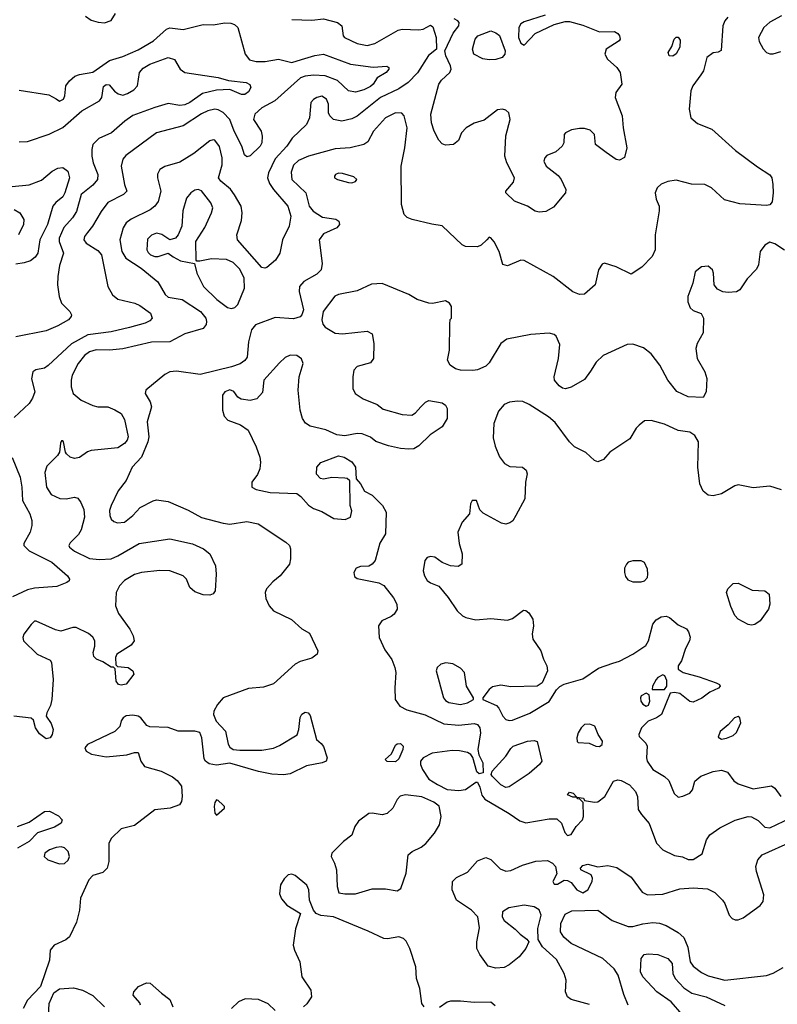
# Model space of a CAD drawing. Extents: x 1173079 to 1307053, y 522583 to 678478.
# Tile 142 of 256: x 1242427 to 1246959, y 544521 to 550411. Entities that reach past the tile are written whole.
import ezdxf

# ---------------------------------------------------------------- set-up
doc = ezdxf.new("R2010")
doc.units = 0

msp = doc.modelspace()

# ---------------------------------------------------------------- linework, layer by layer
at = {"layer": '0CON20XD'}
for points in [[(1242821.7, 550431.7), (1242855, 550408.8), (1242895.8, 550395.8), (1242935, 550392), (1242975, 550407.1), (1243001.3, 550448.7)], [(1245570.9, 550439.1), (1245445, 550398.9), (1245425, 550387.2), (1245412.1, 550365), (1245411.9, 550305), (1245425, 550270.5), (1245445, 550259.1), (1245511.2, 550328.8), (1245625, 550381.4), (1245689.5, 550400.5), (1245715, 550400), (1245795, 550377.8), (1245895, 550337.9), (1245985, 550340), (1246005, 550329.2), (1246015.4, 550315.4), (1246018.6, 550295), (1246012.5, 550285), (1245935.8, 550235), (1245926.9, 550205), (1245942.9, 550175), (1246000, 550125), (1246018.1, 550095), (1246030, 550025), (1245994.1, 549975.9), (1245990, 549945), (1246031.1, 549835), (1246036.1, 549765), (1246058.1, 549645), (1246044.2, 549585.8), (1246015, 549570.8), (1245995, 549574.4), (1245935, 549616.2), (1245871.4, 549665), (1245865.6, 549725), (1245839.9, 549749.9), (1245805, 549760), (1245775, 549760.7), (1245727.4, 549752.6), (1245692.5, 549735), (1245684.3, 549725), (1245681.4, 549675), (1245672.9, 549655), (1245635, 549621.1), (1245580.9, 549599.1), (1245568, 549585), (1245562.5, 549565), (1245575.8, 549535), (1245648.1, 549478.1), (1245667.1, 549455), (1245693.1, 549395), (1245692.2, 549375), (1245619.8, 549290.2), (1245575, 549264.3), (1245535, 549259.4)], [(1246985, 550433.6), (1246915, 550395.5), (1246877.5, 550365), (1246846, 550305), (1246850.9, 550280.9), (1246875, 550236.7), (1246894.4, 550214.4), (1246915, 550206), (1246935, 550206.2), (1246979.3, 550220.7)], [(1244055, 550413.2), (1244175, 550407.5), (1244245, 550416.4), (1244328, 550395), (1244354, 550375), (1244362, 550315), (1244370, 550305), (1244445, 550268.2), (1244505, 550257.1), (1244551.2, 550268.8), (1244690.8, 550349.2), (1244715.4, 550354.6), (1244815, 550349.5), (1244840, 550355), (1244885, 550377.5), (1244897.7, 550367.7), (1244918.6, 550305), (1244920, 550235), (1244873.2, 550196.8), (1244807.7, 550092.3), (1244750, 550035), (1244695, 549998.4), (1244585.4, 549945), (1244445, 549834.6), (1244415, 549818.5), (1244355, 549804.6), (1244305, 549813.3), (1244282.9, 549835), (1244274.5, 549854.5), (1244274.5, 549905), (1244262.5, 549935), (1244235, 549952.9), (1244204.7, 549945.3), (1244185, 549934.2), (1244169.2, 549915), (1244160, 549825), (1244142, 549785), (1244057.6, 549702.4), (1244024.6, 549655), (1243955, 549579.6), (1243914.7, 549495), (1243910, 549465), (1243920.6, 549430.6), (1243944.5, 549395), (1244031.5, 549295), (1244048.2, 549235), (1244039.5, 549175), (1243999.1, 549095), (1243983.1, 549015), (1243957, 548973), (1243905, 548929.4), (1243894.3, 548924.3), (1243875, 548928.1), (1243729.2, 549095), (1243726.2, 549125), (1243755, 549210), (1243758.9, 549255), (1243752, 549295), (1243712.6, 549362.6), (1243687.5, 549397.5), (1243630, 549445), (1243617.3, 549465), (1243638.1, 549541.9), (1243638.7, 549585), (1243622, 549652), (1243595, 549690), (1243585, 549692.9), (1243563.8, 549686.2), (1243469, 549611), (1243385, 549558.1), (1243295, 549532.5), (1243265.4, 549514.6), (1243252.1, 549487.9), (1243250.9, 549465), (1243272.2, 549385), (1243255, 549323.1), (1243235, 549295.5), (1243207.1, 549272.9), (1243095, 549218.5), (1243064.7, 549195.3), (1243046.4, 549165), (1243026.9, 549095), (1243037.3, 549025), (1243061.5, 548985), (1243153.6, 548925), (1243252.9, 548842.9), (1243298, 548768), (1243315, 548751.1), (1243398.2, 548738.2), (1243508.1, 548665), (1243540, 548625), (1243545.7, 548605), (1243542.5, 548587.5), (1243525, 548564), (1243415, 548532.1), (1243325, 548484.7), (1243215, 548481.6), (1243045, 548441.3), (1242965, 548434.7), (1242885, 548436.4), (1242845, 548424.7), (1242815, 548401.3), (1242776.7, 548355), (1242742, 548285), (1242735.4, 548255), (1242736.2, 548215), (1242747.5, 548175), (1242795.3, 548135.3), (1242865, 548103.5), (1242895, 548095.6), (1242955, 548094.3), (1242996.4, 548076.4), (1243035, 548055.8), (1243055, 548020), (1243075.6, 547915), (1243070.6, 547895), (1243055, 547875.7), (1243015, 547849.2), (1242855, 547834.2), (1242833.6, 547826.4), (1242785, 547792), (1242755, 547786), (1242730, 547795), (1242708, 547815), (1242701.2, 547825), (1242690, 547885), (1242685, 547892.5), (1242678.3, 547891.7), (1242671.7, 547878.3), (1242666.2, 547825), (1242654.2, 547805), (1242590.2, 547739.8), (1242578, 547702), (1242588.2, 547615), (1242615, 547570), (1242666.6, 547546.6), (1242705, 547544.4), (1242755, 547554), (1242775, 547548), (1242793.5, 547523.5), (1242810.4, 547480.4), (1242814.6, 547435), (1242795, 547358.8), (1242778.1, 547331.9), (1242728.6, 547281.4), (1242720.6, 547265), (1242724.3, 547255), (1242755, 547232.1), (1242845, 547188.5), (1242905, 547181.1), (1242974, 547186), (1243015, 547203.6), (1243141.9, 547278.1), (1243326.2, 547306.2), (1243460, 547275), (1243526.2, 547245), (1243565.5, 547215.5), (1243599.2, 547145), (1243602.5, 547095), (1243595.8, 546995), (1243584.1, 546975.9), (1243565, 546969.2), (1243525, 546970.6), (1243475, 546988.6), (1243446, 547015), (1243424.4, 547065), (1243405.7, 547085), (1243325, 547114.7), (1243264.7, 547115.3), (1243156.2, 547103.8), (1243115, 547091.4), (1243055, 547055.7), (1243024.8, 547025.2), (1243004, 546985), (1243001.3, 546905), (1243018.5, 546858.5), (1243086, 546766), (1243106.9, 546725), (1243112.9, 546695), (1243095, 546670), (1243008.8, 546615), (1243001.2, 546595), (1243002.5, 546552.5), (1243012.5, 546542.5), (1243075.9, 546535.9), (1243103.3, 546515), (1243110, 546495), (1243065, 546436.2), (1243035, 546429.2), (1243018.8, 546435), (1243004, 546455), (1242997.5, 546527.5), (1242987.5, 546537.5), (1242975, 546537.5), (1242925, 546570), (1242885.9, 546585.9), (1242871.7, 546601.7), (1242866, 546625), (1242877.3, 546662.7), (1242876.2, 546695), (1242865, 546716.5), (1242838.9, 546738.9), (1242765, 546775.9), (1242744.7, 546775.3), (1242673.6, 546753.6), (1242640.9, 546760.9), (1242525, 546812.5), (1242515, 546812.5), (1242495, 546793.3), (1242453.1, 546735), (1242446.9, 546715), (1242450, 546695), (1242532.5, 546615), (1242608.8, 546578.8), (1242616.7, 546566.7), (1242626.7, 546465), (1242619.6, 546345), (1242612.3, 546307.7), (1242590, 546265), (1242586.2, 546245), (1242615, 546200), (1242627.1, 546165), (1242622.5, 546135), (1242608.8, 546115), (1242585, 546110), (1242545, 546138.8), (1242521.2, 546175), (1242510.7, 546220.7), (1242495, 546233.3), (1242392.5, 546245)], [(1242425, 549988.8), (1242602.6, 549962.6), (1242645, 549937.5), (1242665, 549924.3), (1242690, 549935), (1242697.8, 549955), (1242703.3, 550015), (1242724.5, 550045), (1242757.5, 550072.5), (1242785, 550083.8), (1242865, 550097.8), (1242965, 550166.8), (1243045, 550191.8), (1243135, 550231.2), (1243227.1, 550285), (1243305, 550354.2), (1243325, 550361.9), (1243405, 550352.5), (1243525, 550381.4), (1243585, 550380), (1243655, 550392.9), (1243690.3, 550390.3), (1243712.7, 550382.7), (1243731.2, 550365), (1243775.6, 550205), (1243801.2, 550171.2), (1243841.2, 550161.2), (1243895, 550160.4), (1243975, 550174.2), (1244054.2, 550155.8), (1244113.8, 550173.8), (1244192.4, 550197.6), (1244245, 550205.4), (1244405.9, 550145.9), (1244542.4, 550127.6), (1244623.8, 550133.8), (1244635.8, 550125.8), (1244636, 550115), (1244620, 550095), (1244565, 550062.5), (1244540.9, 550025), (1244525, 550011.3), (1244485, 549991.6), (1244435, 549976.9), (1244395, 549985.3), (1244327.5, 550047.5), (1244255, 550075.3), (1244185, 550078.5), (1244135, 550072.7), (1244106.9, 550063.1), (1243953.3, 549926.7), (1243875, 549884.1), (1243833.3, 549845), (1243826.8, 549815), (1243871.8, 549745), (1243877.5, 549715), (1243875.6, 549675), (1243865.6, 549655), (1243805, 549596), (1243785, 549590), (1243772.8, 549602.8), (1243756.2, 549655), (1243710.8, 549745), (1243683.5, 549815), (1243645.2, 549855.2), (1243615, 549872.8), (1243595, 549876.3), (1243553.6, 549866.4), (1243515, 549848.8), (1243405, 549775.4), (1243245, 549734.2), (1243062.1, 549597.9), (1243043.3, 549576.7), (1243033.5, 549535), (1243054.5, 549424.5), (1243068, 549385), (1243048, 549365), (1242955, 549318.1), (1242915.3, 549264.7), (1242863.2, 549175), (1242832.8, 549137.2), (1242815.4, 549115), (1242810.4, 549095), (1242824.3, 549074.3), (1242895, 549030), (1242916.5, 549005), (1242954.5, 548815), (1242982.5, 548765), (1243015, 548740), (1243115.6, 548714.4), (1243145, 548701.2), (1243210, 548655), (1243220, 548625), (1243205, 548608.9), (1243178, 548595), (1243085, 548568.9), (1242975.3, 548544.7), (1242835, 548526.8), (1242737.4, 548472.6), (1242598.3, 548341.7), (1242575, 548327.5), (1242524.2, 548315.8), (1242505.9, 548304.1), (1242497.3, 548262.7), (1242518.1, 548185), (1242503.9, 548146.1), (1242484.6, 548115.4), (1242395, 548030.8)], [(1246663.4, 550426.6), (1246645, 550404.2), (1246633.8, 550375), (1246623.6, 550226.4), (1246605, 550216.7), (1246575, 550213.8), (1246536.7, 550185), (1246518.1, 550105), (1246501.7, 550081.7), (1246452.9, 550015), (1246440.8, 549985), (1246431.1, 549875), (1246441.9, 549825), (1246480.9, 549790.9), (1246567.2, 549757.2), (1246708.9, 549628.9), (1246840.3, 549530.3), (1246913.5, 549483.5), (1246925.3, 549465), (1246932.6, 549425), (1246935.2, 549374.8), (1246928.3, 549321.7), (1246915, 549304.2), (1246895, 549298.9), (1246735, 549308.7), (1246642.7, 549332.8), (1246565, 549404.5), (1246525, 549424.6), (1246445, 549427.3), (1246355, 549451.6), (1246305, 549443.2), (1246265, 549426.4), (1246240.5, 549405), (1246228.2, 549375), (1246235, 549336.7), (1246251.4, 549295), (1246253, 549267), (1246227.5, 549125), (1246228.1, 549035), (1246210.6, 548995), (1246149.4, 548930.6), (1246085, 548888), (1245995, 548932.5), (1245925, 548953.8), (1245910.8, 548949.2), (1245889.2, 548915), (1245868.9, 548825), (1245805, 548768.5), (1245775, 548766.5), (1245735, 548783.1), (1245618, 548875), (1245445, 548970.8), (1245425, 548972), (1245345, 548938.8), (1245316.7, 548946.7), (1245295.6, 549025), (1245265, 549082), (1245245, 549106.7), (1245235, 549110), (1245222.5, 549095), (1245186.8, 549063.2), (1245165, 549053.3), (1245094.4, 549054.4), (1245074.5, 549064.5), (1244955, 549178.8), (1244892.7, 549187.3), (1244775.5, 549215.5), (1244745, 549228), (1244728, 549245), (1244710.5, 549305), (1244709.5, 549535), (1244731.4, 549645), (1244745.6, 549764.4), (1244727.5, 549835), (1244712.7, 549852.7), (1244675, 549853.1), (1244615, 549824.3), (1244543.1, 549745), (1244509.1, 549680.9), (1244485.5, 549664.5), (1244404.6, 549645.4), (1244315, 549638.1), (1244154, 549595), (1244095, 549569.6), (1244065, 549541.4), (1244050.2, 549499.8), (1244055.4, 549455), (1244139.5, 549375), (1244159.6, 549295), (1244182.2, 549265), (1244238.9, 549228.9), (1244318.7, 549218.7), (1244336.5, 549205), (1244341.1, 549185), (1244324.3, 549165), (1244245, 549130), (1244218.1, 549095), (1244236.9, 548953.1), (1244231.4, 548915), (1244205, 548888.5), (1244126.9, 548845), (1244100, 548815), (1244099.2, 548785), (1244124.3, 548675), (1244115.8, 548645), (1244105, 548634.3), (1244065, 548622.2), (1243955, 548628.9), (1243838, 548585), (1243813.9, 548556.1), (1243796.4, 548483.6), (1243787.1, 548392.9), (1243775, 548373.1), (1243746.9, 548353.1), (1243695.2, 548334.8), (1243507.7, 548287.7), (1243365, 548308.5), (1243325, 548305.4), (1243295, 548288.5), (1243182, 548195), (1243177.5, 548175), (1243207.9, 548125), (1243216, 548095), (1243189.2, 548005), (1243199, 547915), (1243194.3, 547885), (1243155.6, 547794.4), (1243099.6, 547735), (1243064.6, 547655.4), (1243016.7, 547593.3), (1242973.6, 547505), (1242965.5, 547475), (1242965.6, 547445), (1242973.9, 547423.9), (1242990, 547410), (1243012.1, 547402.1), (1243055, 547405.4), (1243104.7, 547445.3), (1243147.4, 547492.6), (1243225, 547533.8), (1243245, 547538.8), (1243315, 547529.4), (1243435, 547476.7), (1243515, 547433.6), (1243645, 547398.5), (1243685, 547392.5), (1243785, 547409.5), (1243853.3, 547395), (1244020, 547285), (1244040.8, 547265), (1244048.1, 547245), (1244048.1, 547185), (1244040.8, 547155), (1243986, 547085), (1243941.7, 547048.3), (1243904.2, 547005.8), (1243895.8, 546985), (1243898.8, 546948.8), (1243919.2, 546905), (1243945.8, 546875), (1244052.8, 546822.8), (1244115, 546768), (1244161.7, 546741.7), (1244211.2, 546635), (1244206.2, 546615), (1244175, 546592.5), (1244105, 546572), (1244074.4, 546555.6), (1243945, 546438.9), (1243885, 546418.2), (1243795, 546409.6), (1243643.8, 546355), (1243610.6, 546315), (1243588.9, 546275), (1243585.6, 546255), (1243602.5, 546215), (1243659.2, 546155), (1243675, 546077.5), (1243685, 546060), (1243705, 546046.2), (1243745, 546040.6), (1243875, 546040.7), (1243945, 546053.8), (1243980.8, 546069.2), (1244086.4, 546133.6), (1244096.9, 546165), (1244105, 546236.7), (1244115, 546256), (1244135, 546269.4), (1244153.8, 546265), (1244165, 546248.8), (1244203.3, 546105), (1244230.3, 546080.3), (1244245, 546062.5), (1244265.8, 545995), (1244261.2, 545975), (1244237.5, 545965), (1244142.6, 545947.4), (1244045, 545900), (1244005, 545892.9), (1243935, 545897.5), (1243855, 545912.9), (1243685, 545963.9), (1243605, 545952.2), (1243560.4, 545960.4), (1243538.1, 545975), (1243530.2, 545990.2), (1243516.1, 546116.1), (1243505, 546146.7), (1243475.8, 546155.8), (1243375.7, 546155.7), (1243315, 546177.5), (1243205, 546180), (1243188.8, 546188.8), (1243151.2, 546235), (1243135, 546245.6), (1243105, 546251.4), (1243065, 546245.8), (1243046.7, 546235), (1243035, 546217.5), (1243026.6, 546183.4), (1242997.4, 546152.6), (1242832, 546075), (1242816, 546055), (1242825, 546036.2), (1242856.5, 546016.5), (1242945, 546001.8), (1243067.3, 546012.7), (1243115, 546027.5), (1243135, 546026.7), (1243151.4, 545975), (1243174.6, 545944.6), (1243274, 545915), (1243341.2, 545881.2), (1243369.7, 545859.7), (1243395.8, 545825), (1243400, 545765), (1243395.7, 545734.3), (1243383.3, 545715), (1243327.5, 545695), (1243235, 545685.4), (1243115, 545590.8), (1243035, 545571.1), (1242975.7, 545515), (1242960, 545485), (1242960, 545375), (1242951.2, 545335), (1242925, 545310), (1242865, 545291.2), (1242841.2, 545265), (1242791.9, 545155), (1242784.3, 545084.3), (1242766.9, 545013.1), (1242725.5, 544924.5), (1242703.4, 544906.6), (1242633.8, 544875), (1242608.8, 544845), (1242606, 544785), (1242552.6, 544627.4), (1242475, 544546), (1242447.9, 544495)], [(1245535, 549259.4), (1245511.2, 549265), (1245464, 549295), (1245386.4, 549326.3), (1245336, 549375), (1245336, 549385), (1245380.6, 549439.4), (1245387.3, 549465), (1245341.5, 549555), (1245329.5, 549595), (1245334.3, 549715.7), (1245361.8, 549815), (1245353, 549853), (1245335, 549870.6), (1245315, 549875.6), (1245285, 549871.4), (1245205, 549810.8), (1245145, 549791.5), (1245098, 549765), (1245070.8, 549735), (1245051.7, 549688.3), (1245021.2, 549665), (1244975, 549660.5), (1244955, 549669.4), (1244935, 549690.8), (1244907.3, 549745), (1244890.4, 549795), (1244886.1, 549845), (1244934.7, 550025), (1244950.7, 550049.3), (1244999.5, 550095), (1245007.3, 550115), (1245005, 550136), (1244975.6, 550195), (1244970.8, 550225), (1245019.4, 550330.6), (1245054.2, 550375), (1245055.7, 550395), (1245048, 550405), (1245025.5, 550415.5)], [(1245235, 550170.9), (1245197.1, 550177.1), (1245144.4, 550205), (1245136.5, 550235), (1245151.5, 550295), (1245167.1, 550315), (1245245, 550343.6), (1245275, 550333.3), (1245296.6, 550316.6), (1245330.9, 550225), (1245329.5, 550205), (1245314, 550185), (1245275, 550173.2), (1245235, 550170.9)], [(1246335, 550192), (1246312.5, 550195), (1246306.7, 550215), (1246328.5, 550251.5), (1246342.9, 550295), (1246355, 550307.1), (1246365, 550307.5), (1246378.3, 550288.3), (1246375, 550247.5), (1246355, 550206.2), (1246335, 550192)], [(1242425, 549680), (1242475, 549682.5), (1242603.4, 549726.6), (1242685, 549765.9), (1242800, 549865), (1242904.4, 549925), (1242918.1, 549945), (1242929.5, 550010.5), (1242945, 550023.1), (1242962.4, 550022.4), (1242993.8, 549983.8), (1243016.8, 549966.8), (1243045, 549960.4), (1243071.3, 549968.7), (1243109.1, 549990.9), (1243132.2, 550015), (1243143.5, 550095), (1243165, 550120.4), (1243205, 550145.8), (1243315, 550184.6), (1243352.4, 550172.4), (1243387.3, 550115), (1243415, 550096.1), (1243614.6, 550064.6), (1243676.7, 550046.7), (1243782.5, 550035), (1243803.2, 550023.2), (1243808.9, 550005), (1243795, 549979.2), (1243775, 549962.9), (1243755, 549963.1), (1243685, 549993.1), (1243605, 549990.3), (1243520.8, 549969.2), (1243445, 549915.9), (1243415, 549901.6), (1243385, 549897.5), (1243315, 549909.6), (1243235, 549886.1), (1243105, 549838.6), (1243055.4, 549804.6), (1242975.7, 549735), (1242900.5, 549699.5), (1242865.4, 549664.6), (1242857.9, 549635), (1242858.9, 549595), (1242866.9, 549555), (1242895.3, 549485.3), (1242893.2, 549455), (1242865, 549420.8), (1242795.5, 549365), (1242766.7, 549263.3), (1242743.5, 549225), (1242692, 549168), (1242662.9, 549105), (1242663.8, 549083.8), (1242689.6, 549015), (1242665, 548941.2), (1242655.3, 548875), (1242654.1, 548825), (1242662.8, 548755), (1242677.5, 548715), (1242726.7, 548665), (1242736.9, 548645), (1242735.4, 548634.6), (1242718.6, 548615), (1242655, 548580.4), (1242585, 548550.4), (1242405, 548513.3)], [(1242383.1, 549413.1), (1242485, 549423.8), (1242558.5, 549451.5), (1242621.4, 549505), (1242655, 549522.1), (1242685, 549527.3), (1242715, 549505.7), (1242725.4, 549465), (1242698.1, 549375), (1242685, 549351.8), (1242642.7, 549317.3), (1242625.2, 549294.8), (1242594.2, 549185), (1242548.7, 549095), (1242536.1, 549013.9), (1242519.1, 548990.9), (1242491.2, 548968.8), (1242454.1, 548955.9), (1242405, 548949.4)], [(1244415, 549436), (1244435, 549443.8), (1244443.3, 549455), (1244425, 549470.8), (1244358.3, 549491.7), (1244335, 549493.8), (1244316.7, 549485), (1244310, 549475), (1244310, 549465), (1244327.5, 549455), (1244395, 549437.5), (1244415, 549436)], [(1243695, 548682.7), (1243715, 548690), (1243732.8, 548707.2), (1243772.8, 548805), (1243769.4, 548865), (1243745, 548919.5), (1243705, 548957.8), (1243665, 548976.7), (1243575, 548980.9), (1243505, 548966.2), (1243487.5, 548967.5), (1243483.3, 548973.3), (1243480, 549085), (1243535, 549168.8), (1243575.5, 549255), (1243581.8, 549285), (1243571.2, 549315), (1243515, 549386.7), (1243495, 549395.5), (1243475, 549391.5), (1243450.6, 549375), (1243425, 549344), (1243402.8, 549267.2), (1243398, 549175), (1243375.9, 549124.1), (1243360, 549105), (1243325, 549093.3), (1243276.9, 549126.9), (1243245, 549134.5), (1243215, 549122.5), (1243192, 549098), (1243188.8, 549035), (1243195, 549018.6), (1243209.4, 549005), (1243235, 548994), (1243255, 548993.8), (1243315, 549013.8), (1243345, 548992.9), (1243389.1, 548969.1), (1243472.5, 548952.5), (1243486.5, 548895), (1243527.1, 548815), (1243606.9, 548736.9), (1243669.5, 548689.5), (1243695, 548682.7)], [(1242395, 549276.5), (1242428.6, 549255), (1242451.4, 549215), (1242451.1, 549185), (1242420.5, 549125)], [(1247001.9, 549031.9), (1246945, 549070.6), (1246915, 549079.4), (1246885, 549062.9), (1246855.6, 549025), (1246845.5, 548945), (1246835, 548918), (1246778.2, 548861.8), (1246735, 548794.4), (1246715, 548782.2), (1246665, 548780), (1246633.6, 548783.6), (1246601.7, 548798.3), (1246581.2, 548825), (1246578, 548895), (1246571.2, 548915), (1246545, 548936.2), (1246505, 548932), (1246467.3, 548902.7), (1246454, 548835), (1246424.4, 548754.4), (1246423.6, 548723.6), (1246437, 548687), (1246455, 548672), (1246504.1, 548654.1), (1246517.5, 548625), (1246515, 548537.5), (1246478.9, 548475), (1246471.1, 548445), (1246478.9, 548385), (1246525.5, 548305), (1246538.2, 548265), (1246534.4, 548185.6), (1246515, 548151.2), (1246425, 548154.4), (1246357, 548187), (1246304.5, 548255), (1246255.6, 548345), (1246205, 548411.9), (1246158.1, 548448.1), (1246095, 548469.1), (1246061.9, 548468.1), (1245917.2, 548402.8), (1245875, 548361.9), (1245840.6, 548309.4), (1245805, 548259.5), (1245725, 548211.9), (1245692.7, 548202.7), (1245675, 548206), (1245655, 548221.2), (1245626, 548255), (1245624, 548275), (1245650.5, 548385), (1245657.2, 548467.2), (1245637, 548517), (1245625, 548527.1), (1245595, 548535.6), (1245485, 548527.7), (1245340.5, 548499.5), (1245305.3, 548474.7), (1245235, 548358), (1245215, 548338.6), (1245165, 548316.9), (1245136.8, 548313.2), (1245065, 548314.3), (1245033.2, 548323.2), (1245001.2, 548345), (1244986, 548375), (1244998.6, 548435), (1244999.3, 548590.7), (1245003, 548617), (1245010, 548625), (1245010, 548695), (1244997.5, 548715), (1244975, 548728.8), (1244895.8, 548714.2), (1244874.1, 548715.9), (1244805, 548738.1), (1244755, 548767.8), (1244596.1, 548833.9), (1244531.7, 548828.3), (1244445, 548788.2), (1244335, 548767.5), (1244313.3, 548756.7), (1244242.8, 548665), (1244234.1, 548615), (1244240.7, 548590.7), (1244255, 548571.4), (1244315, 548536.4), (1244358, 548532), (1244505, 548548.1), (1244535, 548532.5), (1244545.7, 548475), (1244544.3, 548385), (1244525, 548359.2), (1244445, 548336.7), (1244426.7, 548315), (1244420, 548275), (1244420, 548205), (1244434.5, 548174.5), (1244482.6, 548142.6), (1244565, 548109.2), (1244602.1, 548082.1), (1244715, 548049.2), (1244773.9, 548046.1), (1244795, 548060), (1244826.2, 548095)], [(1244826.2, 548095), (1244855, 548123.8), (1244875, 548134), (1244955, 548120), (1244974.3, 548104.3), (1244984, 548085), (1244984.4, 548025.6), (1244954.2, 547975), (1244882.4, 547927.6), (1244815, 547861.1), (1244785, 547844.4), (1244755, 547841.1), (1244705, 547846.9), (1244632.8, 547862.8), (1244558.3, 547888.3), (1244525, 547913.8), (1244475, 547933.8), (1244445, 547935.8), (1244372.3, 547922.3), (1244325, 547927.1), (1244257.9, 547957.9), (1244165, 547979.4), (1244137.8, 547997.8), (1244119.5, 548025), (1244104.7, 548074.7), (1244092.5, 548195), (1244098.8, 548275), (1244122, 548355), (1244113, 548383), (1244085, 548401.4), (1244045.6, 548404.4), (1244015, 548390), (1243980.9, 548359.1), (1243887.5, 548255), (1243878.7, 548181.3), (1243846.2, 548143.8), (1243805, 548133.6), (1243752, 548142), (1243732.7, 548152.7), (1243707.4, 548187.4), (1243685, 548197.5), (1243655, 548185.6), (1243641.4, 548165), (1243640.8, 548075), (1243650.3, 548040.3), (1243673.3, 548015), (1243747.9, 547987.9), (1243793.8, 547955), (1243841.9, 547855), (1243862.9, 547795), (1243867.5, 547765), (1243862.9, 547725), (1243849.3, 547690.7), (1243816.2, 547645), (1243816.7, 547615), (1243841.2, 547601.2), (1243925, 547582.2), (1244085, 547575.8), (1244109.7, 547559.7), (1244155, 547506.7), (1244185, 547486.2), (1244235, 547468.8), (1244306.8, 547426.8), (1244375, 547422), (1244406.7, 547435), (1244413.9, 547473.9), (1244403.8, 547505), (1244401.7, 547651.7), (1244386, 547666), (1244371.2, 547668.8), (1244295, 547672.9), (1244245, 547662.5), (1244225.7, 547665.7), (1244203.3, 547693.3), (1244204.2, 547735), (1244228.7, 547761.3), (1244335, 547801.2), (1244367.5, 547795), (1244415, 547766.7), (1244436.2, 547735), (1244440, 547665), (1244466.7, 547635), (1244490.7, 547590.7), (1244535.9, 547565.9), (1244596.7, 547505), (1244618.8, 547465), (1244616.1, 547336.1), (1244580.6, 547279.4), (1244553.3, 547175), (1244535.9, 547154.1), (1244515, 547142.5), (1244465, 547140), (1244439.3, 547130.7), (1244426.2, 547105), (1244430.5, 547080.5), (1244445, 547068.8), (1244575, 547042.9), (1244605, 547027.1), (1244662.7, 546952.7), (1244683.5, 546915), (1244684.5, 546885), (1244666.9, 546855), (1244649.4, 546840.6), (1244594.3, 546815), (1244574.5, 546785), (1244577.5, 546715), (1244611.1, 546641.1), (1244652.8, 546582.8), (1244672.2, 546535), (1244677.3, 546505), (1244670.5, 546415), (1244672.5, 546345), (1244701.4, 546305), (1244742.1, 546282.1), (1244853.3, 546253.3), (1244965, 546199.6), (1245055, 546191.3), (1245145, 546201.5), (1245165, 546194.5), (1245178.9, 546175), (1245183.1, 546145), (1245166.7, 546045), (1245172.9, 546012.9), (1245198, 545965), (1245200, 545905), (1245175, 545900), (1245161.7, 545911.7), (1245138.2, 545998.2), (1245125.4, 546015.4), (1245105, 546027.5), (1245058.1, 546038.1), (1245015, 546040), (1244895, 546023.1), (1244840.6, 545995), (1244825.6, 545975), (1244825.6, 545955), (1244836.3, 545926.3), (1244875, 545868.8), (1244926.9, 545836.9), (1244985, 545806.2), (1245055, 545800), (1245093.9, 545806.1), (1245155, 545850), (1245165, 545850), (1245180.5, 545820.5), (1245192.4, 545772.4), (1245208.9, 545748.9), (1245355, 545662.5), (1245418, 545618), (1245455, 545605.8), (1245595, 545631.4), (1245639.7, 545629.7), (1245668.8, 545605), (1245688.3, 545548.3), (1245705, 545531.2), (1245725, 545536.7), (1245755.7, 545584.3), (1245793.3, 545625), (1245800, 545645), (1245797.5, 545727.5), (1245778.3, 545748.3), (1245765, 545750), (1245760, 545760), (1245735, 545760), (1245705, 545773.3), (1245715, 545790), (1245737.5, 545785), (1245760, 545760), (1245800, 545755), (1245805, 545740), (1245865, 545730), (1245885, 545732.9), (1245928.1, 545765), (1245980, 545855), (1246005, 545864.4), (1246025, 545860.6), (1246075, 545834.3), (1246110, 545795), (1246122.5, 545765), (1246127.3, 545687.3), (1246145.7, 545655.7), (1246191.9, 545601.9), (1246237.1, 545485), (1246275, 545446), (1246345, 545410.8), (1246392.7, 545402.7), (1246425, 545388), (1246455, 545388), (1246508.8, 545421.2), (1246535.6, 545504.4), (1246556, 545535), (1246615, 545576.9), (1246707.9, 545622.1), (1246785, 545643.6), (1246805, 545643.5), (1246845, 545620), (1246885, 545580.6), (1246915, 545576.4), (1247165, 545695.9)], [(1246133.3, 547985), (1246115, 547966.7), (1246077, 547903), (1245957.5, 547825), (1245919.1, 547780.9), (1245885, 547766), (1245865, 547773.8), (1245812.7, 547822.7), (1245745.7, 547855.7), (1245716.7, 547885), (1245631.2, 548001.2), (1245590, 548035), (1245475, 548109.3), (1245436.6, 548126.6), (1245405, 548128.8), (1245356.4, 548123.6), (1245325, 548108.8), (1245291.5, 548068.5), (1245263.9, 547995), (1245260.2, 547910.2), (1245270.5, 547860.5), (1245296.8, 547796.8), (1245326.3, 547756.3), (1245359.1, 547739.1), (1245435, 547734.2), (1245456.6, 547716.6), (1245462.9, 547695), (1245452.5, 547645), (1245449.2, 547545), (1245394.3, 547445), (1245377.3, 547412.7), (1245359.7, 547400.3), (1245335, 547394.2), (1245309.1, 547399.1), (1245198.7, 547458.7), (1245178.8, 547478.8), (1245160, 547535), (1245134.4, 547535.6), (1245123.8, 547515), (1245118.8, 547455), (1245074.3, 547405.7), (1245047.5, 547345), (1245057, 547277), (1245073.8, 547215), (1245072.5, 547155), (1245049.3, 547140.7), (1245005, 547143.3), (1244954.3, 547164.3), (1244911.2, 547195), (1244885, 547200), (1244865, 547193.1), (1244850, 547175), (1244840.5, 547115), (1244847.8, 547085), (1244865, 547057.1), (1244885, 547042.2), (1244935, 547022), (1244990, 546955), (1245044.6, 546874.6), (1245075.5, 546845.5), (1245095.5, 546835.5), (1245155, 546821.8), (1245245, 546829.3), (1245345, 546818.5), (1245375, 546828.1), (1245441.7, 546878.3), (1245455, 546876.2), (1245472.7, 546862.7), (1245496, 546825), (1245500, 546785), (1245492.9, 546735), (1245495.7, 546705), (1245545.3, 546635.3), (1245559.5, 546585), (1245580, 546545), (1245584.2, 546515), (1245552, 546445), (1245522.5, 546425), (1245365, 546420.6), (1245305, 546429.2), (1245255, 546420), (1245235, 546403.3), (1245196.7, 546355), (1245196.7, 546345), (1245279.4, 546309.4), (1245293.5, 546293.5), (1245316.5, 546245), (1245335.3, 546225.3), (1245355, 546218.8), (1245375, 546220.8), (1245477.8, 546262.2), (1245595, 546332.5), (1245637.3, 546402.7), (1245657.3, 546422.7), (1245685, 546436.7), (1245795, 546467.1), (1245888.5, 546531.5), (1245975, 546562.5), (1246015, 546573.8), (1246095, 546615.5), (1246171.9, 546668.1), (1246189.1, 546695), (1246214.7, 546795.3), (1246235, 546821.9), (1246265, 546838.9), (1246295, 546842.5), (1246314.2, 546834.2), (1246365, 546791.2), (1246415, 546766.7), (1246428.3, 546748.3), (1246436.8, 546716.8), (1246433.1, 546695), (1246409.8, 546650.2), (1246385, 546576.7), (1246366.2, 546545), (1246366.7, 546525), (1246395.6, 546505.6), (1246490.9, 546480.9), (1246592.5, 546445), (1246612.5, 546435), (1246617.5, 546425), (1246607, 546413), (1246555, 546388.6), (1246507.6, 546352.4), (1246455, 546328), (1246435, 546332.5), (1246375, 546380.9), (1246343.2, 546386.8), (1246318.3, 546381.7), (1246267.1, 546255), (1246236.7, 546235), (1246185.6, 546214.4), (1246145.8, 546175), (1246130, 546135), (1246132.9, 546122.9), (1246173, 546083), (1246181.4, 546065), (1246177.3, 545995), (1246181.2, 545975), (1246214.8, 545924.8), (1246283.5, 545883.5), (1246310, 545860), (1246341.9, 545781.9), (1246365, 545760.4), (1246394.7, 545765.3), (1246436, 545785), (1246452, 545805), (1246465.8, 545855), (1246501.4, 545885), (1246575, 545914.7), (1246625, 545921.8), (1246660.5, 545910.5), (1246698.8, 545858.8), (1246725, 545840.8), (1246815, 545810.5), (1246925, 545827.5), (1246944.4, 545814.4), (1246980, 545765)], [(1246985, 547598.6), (1246915, 547620.6), (1246815, 547610.6), (1246725, 547628.6), (1246705, 547622.9), (1246625, 547574.4), (1246575, 547562.5), (1246545, 547567.5), (1246515, 547590), (1246496.4, 547635), (1246484.2, 547734.2), (1246487.1, 547885), (1246464.7, 547924.7), (1246435, 547944.5), (1246365, 547953.1), (1246285, 547991.4), (1246205, 548014.2), (1246165, 548011.2), (1246133.3, 547985)], [(1242382.1, 547792.1), (1242429.6, 547675), (1242440.9, 547615), (1242444.3, 547535.7), (1242488.9, 547455), (1242499.5, 547415), (1242499.5, 547385), (1242490, 547345), (1242452.8, 547277.2), (1242451.4, 547265), (1242483.8, 547233.8), (1242619.4, 547165), (1242713.8, 547085), (1242726.2, 547065), (1242723.8, 547055), (1242710, 547045), (1242648.6, 547021.4), (1242515, 547010), (1242475, 547000.4), (1242385, 546959.3)], [(1246145, 547047.5), (1246165, 547054.2), (1246182, 547075), (1246184.3, 547095), (1246182.5, 547125), (1246165, 547163.3), (1246145, 547173.8), (1246095, 547173.8), (1246067.5, 547165), (1246056.1, 547153.9), (1246045, 547130), (1246044.2, 547105), (1246050.9, 547080.9), (1246065, 547061.2), (1246095, 547047.5), (1246145, 547047.5)], [(1246805, 546789.2), (1246785, 546793.1), (1246725, 546824.3), (1246705, 546846.2), (1246681.2, 546901.2), (1246655.8, 546985), (1246662.7, 547007.3), (1246695, 547038.8), (1246725, 547040), (1246808.8, 546998.8), (1246885, 546994.4), (1246910, 546975), (1246914.3, 546915), (1246906.9, 546885), (1246856.2, 546815), (1246825, 546794), (1246805, 546789.2)], [(1245065, 546314.1), (1245105.8, 546325), (1245141.2, 546345), (1245141.2, 546355), (1245099.2, 546425), (1245087.1, 546505), (1245065, 546531.4), (1245017.4, 546557.4), (1244976.3, 546563.7), (1244946, 546555), (1244924.3, 546535), (1244919.4, 546515), (1244962.5, 546355), (1244975, 546337.8), (1244995, 546326.9), (1245065, 546314.1)], [(1246285, 546403.8), (1246298.8, 546425), (1246297.7, 546457.7), (1246286.1, 546486.1), (1246275, 546492.5), (1246245, 546476.2), (1246235, 546463.3), (1246213.3, 546425), (1246210, 546405), (1246285, 546403.8)], [(1246175, 546303.8), (1246189.2, 546310.8), (1246196, 546335), (1246192.5, 546372.5), (1246175, 546382.5), (1246145, 546366.7), (1246140, 546355), (1246142.9, 546335), (1246155, 546316.2), (1246175, 546303.8)], [(1245895, 546062.9), (1245911.2, 546075), (1245913.3, 546095), (1245886.7, 546135), (1245866.7, 546185), (1245837.3, 546197.3), (1245805, 546194.4), (1245785, 546175.6), (1245767.5, 546145), (1245760, 546115), (1245762.5, 546092.5), (1245767.5, 546087.5), (1245833, 546083), (1245872.5, 546065), (1245895, 546062.9)], [(1246625, 546107.5), (1246655, 546113.3), (1246695, 546128.8), (1246715, 546147.5), (1246740, 546205), (1246735.8, 546235), (1246725, 546242), (1246702, 546235), (1246665, 546193.3), (1246616.4, 546153.6), (1246605, 546120), (1246625, 546107.5)], [(1244675, 545971.5), (1244625, 545973.1), (1244614.2, 545985), (1244651.4, 546018.6), (1244675, 546070.6), (1244685, 546078.5), (1244705, 546080.5), (1244720.5, 546065), (1244718.8, 546045), (1244695, 545990), (1244675, 545971.5)], [(1245335, 545818), (1245305, 545834), (1245252.5, 545885), (1245247.5, 545895), (1245252.5, 545915), (1245335.5, 546004.5), (1245365, 546052), (1245380, 546065), (1245465, 546094.3), (1245505, 546098.8), (1245523.3, 546093.3), (1245550, 545975), (1245536.7, 545955), (1245475, 545901.2), (1245355, 545822), (1245335, 545818)], [(1243605, 545652.5), (1243653.3, 545695), (1243653.3, 545705), (1243643.3, 545715), (1243615, 545741.2), (1243605, 545743.3), (1243595, 545727.5), (1243591.1, 545705), (1243594.4, 545664.4), (1243605, 545652.5)], [(1244371.2, 545181.2), (1244435, 545182.9), (1244535, 545212.5), (1244615, 545212.7), (1244685, 545200), (1244707.1, 545212.9), (1244739.5, 545305), (1244751.9, 545415), (1244774.3, 545435), (1244828.5, 545461.5), (1244857.3, 545482.7), (1244909.4, 545545), (1244937.5, 545595), (1244948.1, 545645), (1244935.8, 545705.8), (1244905, 545730), (1244833.1, 545763.1), (1244735, 545774.4), (1244703, 545767), (1244685, 545746.7), (1244660, 545695), (1244625, 545663.3), (1244595, 545653.5), (1244535, 545664.4), (1244515, 545662.2), (1244453.9, 545616.1), (1244432.9, 545585), (1244415, 545533.3), (1244365, 545494), (1244294.2, 545425), (1244290, 545405), (1244310.8, 545365), (1244322.5, 545325), (1244326.1, 545226.1), (1244337, 545187), (1244371.2, 545181.2)], [(1242415, 545584.5), (1242485, 545610), (1242575, 545673.5), (1242605, 545676.5), (1242659.5, 545649.5), (1242681.4, 545625), (1242675, 545604.3), (1242635, 545580.4), (1242533.3, 545546.7), (1242483.3, 545495), (1242414.5, 545455)], [(1245835, 544519.2), (1245725, 544549.1), (1245704.8, 544564.8), (1245692, 544595), (1245696.7, 544665), (1245684.5, 544705), (1245638.2, 544788.2), (1245554.3, 544865), (1245528.6, 544908.6), (1245526.5, 544975), (1245546.9, 545055), (1245535, 545085.6), (1245505, 545103.5), (1245444.6, 545114.6), (1245352.8, 545097.2), (1245316, 545075), (1245312.9, 545045), (1245325, 545022), (1245391.1, 544971.1), (1245420.5, 544940.5), (1245461.7, 544911.7), (1245473.3, 544895), (1245454, 544855), (1245415, 544805.8), (1245355, 544758), (1245325, 544742), (1245275, 544737.5), (1245229.2, 544749.2), (1245179.5, 544819.5), (1245161.8, 544855), (1245161.2, 544895), (1245177.6, 544977.6), (1245167.1, 545045), (1245130, 545085), (1245040, 545145), (1245013.5, 545205), (1245015.6, 545255), (1245040.5, 545279.5), (1245105, 545312), (1245165, 545380), (1245215, 545400), (1245245, 545388), (1245300.8, 545330.8), (1245335, 545318.2), (1245365, 545321.5), (1245435, 545353.1), (1245515, 545376.5), (1245585, 545380.8), (1245615, 545365.8), (1245632, 545345), (1245640.7, 545300.7), (1245616.7, 545255), (1245625, 545240), (1245645, 545240), (1245685, 545263.3), (1245705, 545261.2), (1245725, 545248.8), (1245758.9, 545205), (1245795, 545188), (1245826.1, 545205), (1245851.2, 545255), (1245853.1, 545275), (1245845.8, 545295.8), (1245783.8, 545325), (1245782, 545335), (1245795, 545350.8), (1245825, 545359.2), (1245885, 545343.3), (1245945, 545352), (1245998.9, 545338.9), (1246085, 545281.1), (1246151.3, 545191.3), (1246182.5, 545175), (1246275, 545179.1), (1246375, 545210.9), (1246455, 545217.9), (1246541.7, 545211.7), (1246585, 545190), (1246630.8, 545145), (1246644.3, 545125), (1246671.4, 545055), (1246688, 545035), (1246706.4, 545026.4), (1246725, 545026.5), (1246755, 545038.5), (1246856.9, 545113.1), (1246874.5, 545135.5), (1246877.8, 545175), (1246835.5, 545315), (1246831.5, 545345), (1246843.1, 545385), (1246868.6, 545415), (1247045, 545494.6)], [(1242665, 545362.2), (1242695, 545362.9), (1242717.3, 545382.7), (1242725.6, 545405), (1242717.8, 545435), (1242695, 545456.5), (1242675, 545462.9), (1242645, 545459.2), (1242604.7, 545445.3), (1242577.1, 545425), (1242574.3, 545405), (1242595, 545385.6), (1242665, 545362.2)], [(1244845.7, 544505), (1244833.3, 544525), (1244820, 544615), (1244800.8, 544675), (1244796, 544745), (1244761.4, 544855), (1244739.1, 544899.1), (1244723.3, 544915), (1244695, 544924.2), (1244626.8, 544913.2), (1244605, 544915.6), (1244511.9, 544958.1), (1244305, 545044), (1244227.7, 545052.3), (1244200, 545065), (1244184.1, 545084.1), (1244160, 545145), (1244157.5, 545205), (1244144.3, 545234.3), (1244075, 545291.2), (1244055, 545298.8), (1244032.5, 545295), (1244008.3, 545271.7), (1243988, 545235), (1243982.3, 545182.3), (1243992.7, 545152.7), (1244026.2, 545115), (1244106.7, 545065), (1244077.8, 544972.2), (1244063.3, 544875), (1244070.8, 544845), (1244103.6, 544775), (1244114.6, 544684.6), (1244168, 544605), (1244172, 544565), (1244145.8, 544524.2), (1244125, 544506.7)], [(1246066.4, 544515), (1246040.2, 544580.3), (1246008, 544695), (1245983.3, 544733.3), (1245914.4, 544795), (1245725, 544885.4), (1245681.8, 544921.8), (1245662.8, 544955), (1245664.2, 545005), (1245690.6, 545059.4), (1245729.8, 545079.8), (1245884.6, 545084.6), (1245971.5, 545021.5), (1246065.9, 544985.9), (1246095, 544986), (1246155, 545002.3), (1246215, 545010), (1246255, 545006.5), (1246295, 544992.5), (1246365, 544951.4), (1246399.8, 544919.8), (1246423.2, 544863.2), (1246438.4, 544775), (1246455, 544749.5), (1246505, 544711.8), (1246545, 544691.5), (1246645, 544664.5), (1246895, 544693.5), (1246935, 544707.5), (1246995, 544741.9)], [(1246390.6, 544460.6), (1246323.1, 544535), (1246239.2, 544595), (1246154, 544685), (1246140, 544715), (1246144.1, 544795.9), (1246161.7, 544818.3), (1246186.2, 544823.8), (1246245, 544818.1), (1246304.2, 544795), (1246329.4, 544765), (1246334.3, 544705), (1246347.1, 544675), (1246399.2, 544619.2), (1246447.4, 544587.4), (1246534, 544565), (1246645, 544513.3)], [(1242597.1, 544415), (1242604.5, 544525.5), (1242631.3, 544588.7), (1242665.6, 544614.4), (1242749.3, 544619.3), (1242803.8, 544605), (1242865, 544572.9), (1242935, 544506)], [(1243150, 544515), (1243145, 544530), (1243106.2, 544575), (1243110, 544595), (1243137.5, 544627.5), (1243185, 544650), (1243208.3, 544648.3), (1243275, 544586.7), (1243325, 544550), (1243344.3, 544505)], [(1243955, 544484), (1243913.2, 544523.2), (1243855, 544549.2), (1243775.7, 544554.3), (1243736.2, 544535), (1243693.3, 544495)], [(1245271.7, 544511.7), (1245245, 544533.5), (1245145, 544531.5), (1245065, 544540.6), (1245005, 544540), (1244985, 544534.2), (1244938.3, 544501.7)]]:
    msp.add_lwpolyline(points, dxfattribs=at)

doc.saveas('drawing.dxf')
